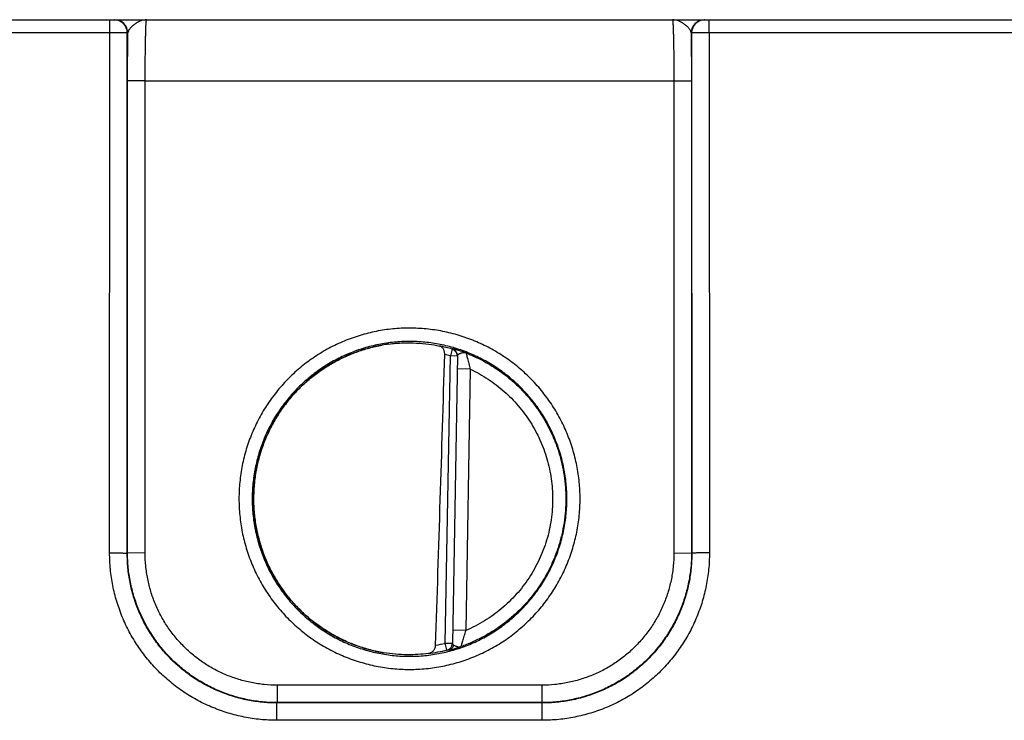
# Model space of a CAD drawing. Header units: inches. Extents: x 0 to 34, y 0 to 22.
# Tile 108 of 129: x 21.5 to 22.6, y 11.5 to 12.3. Entities that reach past the tile are written whole.
import ezdxf

# ---------------------------------------------------------------- set-up
doc = ezdxf.new("R2010")
doc.units = ezdxf.units.IN
doc.header["$LTSCALE"] = 1.87
doc.header["$MEASUREMENT"] = 0
doc.layers.get('0').update_dxf_attribs({"linetype": 'CONTINUOUS'})

msp = doc.modelspace()

# ---------------------------------------------------------------- linework, layer by layer
at = {"color": 7, "linetype": 'CONTINUOUS'}
for p, q in [((15.9392, 12.266), (24.7807, 12.266)), ((21.5919, 12.2513), (21.5919, 12.266)), ((22.2729, 12.2513), (22.2729, 12.266)), ((21.5919, 12.2513), (21.2179, 12.2513)), ((21.5918, 11.6607), (21.5919, 12.2513)), ((21.6118, 11.6603), (21.6119, 12.251)), ((21.6125, 12.251), (21.6119, 12.251)), ((21.6122, 12.1968), (21.6125, 12.251)), ((22.2529, 12.251), (22.2524, 12.251)), ((22.2524, 12.251), (22.2527, 12.1968)), ((22.2529, 12.251), (22.2531, 11.6603)), ((22.6469, 12.2513), (22.2729, 12.2513)), ((22.2729, 12.2513), (22.2731, 11.6607)), ((21.6121, 11.6607), (21.6122, 12.1968)), ((21.6322, 12.1967), (21.6122, 12.1968)), ((21.6321, 11.6605), (21.6322, 12.1967)), ((21.6322, 12.1967), (22.2327, 12.1967)), ((22.2327, 12.1967), (22.2527, 12.1968)), ((22.2327, 12.1967), (22.2328, 11.6605)), ((22.2527, 12.1968), (22.2528, 11.6607)), ((21.981, 11.8921), (21.9788, 11.8844)), ((21.981, 11.8924), (21.981, 11.8921)), ((21.9731, 11.5582), (21.9788, 11.8844)), ((21.9868, 11.8842), (21.9788, 11.8844)), ((21.9868, 11.8846), (21.9811, 11.5578)), ((22.0015, 11.8693), (21.9865, 11.8695)), ((22.0015, 11.8693), (21.9963, 11.5726)), ((21.6121, 11.6607), (21.6118, 11.6603)), ((21.6321, 11.6605), (21.6121, 11.6607)), ((22.2328, 11.6605), (22.2528, 11.6607)), ((22.2528, 11.6607), (22.2531, 11.6603)), ((21.9963, 11.5726), (21.9814, 11.5728)), ((21.9731, 11.5582), (21.9811, 11.5581)), ((21.975, 11.5505), (21.9731, 11.5582)), ((21.9811, 11.5578), (21.9815, 11.5569)), ((21.9815, 11.5569), (21.9826, 11.556)), ((21.975, 11.5501), (21.9776, 11.5506)), ((21.975, 11.5505), (21.975, 11.5501)), ((22.0828, 11.5105), (21.7821, 11.5105)), ((21.7821, 11.5105), (21.7821, 11.4907)), ((22.0828, 11.5105), (22.0828, 11.4907)), ((21.7821, 11.4907), (21.7817, 11.4903)), ((22.0832, 11.4903), (21.7817, 11.4903)), ((21.7817, 11.4707), (21.7817, 11.4903)), ((22.0828, 11.4907), (21.7821, 11.4907)), ((22.0828, 11.4907), (22.0832, 11.4903)), ((22.0832, 11.4707), (22.0832, 11.4903)), ((22.0832, 11.4707), (21.7817, 11.4707))]:
    msp.add_line(p, q, dxfattribs=at)
for centre, radius, start, end in [((21.5969, 12.251), 0.015, 359.9952, 89.9951), ((21.5975, 12.251), 0.015, 359.9951, 89.9951), ((22.2674, 12.251), 0.015, 90.0049, 180.0049), ((22.2679, 12.251), 0.015, 90.0049, 180.0048), ((21.9326, 11.7211), 0.1782, 97.6104, 100.1235), ((21.9325, 11.7223), 0.1766, 74.0462, 78.9601), ((21.9788, 11.8847), 0.008, 359.0039, 74.0899), ((21.9788, 11.8844), 0.008, 1.5463, 74.0564), ((-102.2781, 15.5935), 124.3058, 358.138625, 358.290893), ((21.9324, 11.722), 0.1688, 74.0486, 76.3069), ((21.9788, 11.8844), 0.00798, 359.0014, 1.5504), ((21.9315, 11.7261), 0.173, 280.19, 283.9276), ((21.9731, 11.5579), 0.008, 283.9078, 358.996), ((21.9731, 11.5582), 0.008, 283.9407, 356.4529), ((21.9731, 11.5582), 0.00798, 356.4488, 358.9986), ((21.9327, 11.7232), 0.1783, 259.8793, 260.0748), ((21.9327, 11.7232), 0.1783, 260.0748, 260.3987), ((21.9325, 11.7217), 0.1764, 276.9664, 283.956)]:
    msp.add_arc(centre, radius, start, end, dxfattribs=at)
for points, knots in [([(21.6338, 12.266), (21.6327, 12.266), (21.6304, 12.2658), (21.627, 12.2649), (21.6238, 12.2634), (21.6212, 12.2617), (21.6192, 12.2602), (21.6178, 12.259), (21.6165, 12.2578), (21.6153, 12.2565), (21.6142, 12.2551), (21.6134, 12.2538), (21.6128, 12.2524), (21.6126, 12.2515), (21.6125, 12.251)], [0, 0, 0, 0, 0.122348, 0.247681, 0.377604, 0.511686, 0.579494, 0.64705, 0.713595, 0.778248, 0.840019, 0.897922, 0.951222, 1, 1, 1, 1]), ([(21.6322, 12.1967), (21.6322, 12.2012), (21.6322, 12.2079), (21.6323, 12.2168), (21.6323, 12.2232), (21.6324, 12.2293), (21.6325, 12.2351), (21.6326, 12.2406), (21.6327, 12.2456), (21.6328, 12.2502), (21.6329, 12.2536), (21.633, 12.2561), (21.633, 12.2578), (21.6331, 12.2594), (21.6332, 12.2607), (21.6332, 12.2619), (21.6333, 12.263), (21.6334, 12.2639), (21.6335, 12.2646), (21.6335, 12.265), (21.6335, 12.2653), (21.6336, 12.2655), (21.6336, 12.2657), (21.6337, 12.2658), (21.6337, 12.2659), (21.6337, 12.266), (21.6337, 12.266), (21.6338, 12.266), (21.6338, 12.266)], [0, 0, 0, 0, 0.195345, 0.290563, 0.38293, 0.471566, 0.555628, 0.634316, 0.706881, 0.772636, 0.830956, 0.857152, 0.881289, 0.903308, 0.923158, 0.940792, 0.956171, 0.969259, 0.980028, 0.984537, 0.98846, 0.991796, 0.994547, 0.996716, 0.998313, 0.998906, 0.999372, 1, 1, 1, 1]), ([(22.2524, 12.251), (22.2523, 12.2515), (22.2521, 12.2524), (22.2515, 12.2538), (22.2507, 12.2551), (22.2496, 12.2565), (22.2484, 12.2578), (22.2471, 12.259), (22.2457, 12.2602), (22.2437, 12.2617), (22.2411, 12.2634), (22.2379, 12.2649), (22.2345, 12.2658), (22.2322, 12.266), (22.2311, 12.266)], [0, 0, 0, 0, 0.048776, 0.102075, 0.159979, 0.221749, 0.286404, 0.35295, 0.420507, 0.488316, 0.622399, 0.752327, 0.877665, 1, 1, 1, 1]), ([(22.2311, 12.266), (22.2311, 12.266), (22.2311, 12.266), (22.2312, 12.266), (22.2312, 12.2659), (22.2312, 12.2658), (22.2313, 12.2657), (22.2313, 12.2655), (22.2313, 12.2653), (22.2314, 12.265), (22.2314, 12.2646), (22.2315, 12.2639), (22.2316, 12.263), (22.2316, 12.2619), (22.2317, 12.2607), (22.2318, 12.2594), (22.2319, 12.2578), (22.2319, 12.2561), (22.232, 12.2536), (22.2321, 12.2502), (22.2322, 12.2456), (22.2323, 12.2406), (22.2324, 12.2351), (22.2325, 12.2293), (22.2326, 12.2232), (22.2326, 12.2168), (22.2327, 12.2079), (22.2327, 12.2012), (22.2327, 12.1967)], [0, 0, 0, 0, 0.000628, 0.001094, 0.001687, 0.003284, 0.005453, 0.008203, 0.011539, 0.015462, 0.019971, 0.03074, 0.043827, 0.059206, 0.07684, 0.096689, 0.118707, 0.142843, 0.169038, 0.227356, 0.29311, 0.365675, 0.444363, 0.528425, 0.617062, 0.709429, 0.804648, 1, 1, 1, 1]), ([(21.6119, 12.251), (21.6119, 12.2511), (21.6119, 12.2511), (21.6119, 12.2511), (21.6119, 12.2511), (21.6118, 12.2511), (21.6117, 12.2511), (21.6115, 12.2511), (21.6113, 12.2511), (21.611, 12.2511), (21.6107, 12.2511), (21.6103, 12.2511), (21.6099, 12.2512), (21.6093, 12.2512), (21.6084, 12.2512), (21.6072, 12.2512), (21.6059, 12.2512), (21.6045, 12.2512), (21.6029, 12.2513), (21.6012, 12.2513), (21.5989, 12.2513), (21.5958, 12.2513), (21.5932, 12.2513), (21.5919, 12.2513)], [0, 0, 0, 0, 0.000785, 0.00213, 0.004051, 0.006551, 0.013295, 0.022356, 0.033714, 0.047345, 0.063218, 0.081296, 0.101536, 0.123893, 0.174736, 0.233348, 0.299178, 0.371606, 0.449951, 0.533474, 0.621392, 0.807058, 1, 1, 1, 1]), ([(22.2729, 12.2513), (22.2717, 12.2513), (22.2691, 12.2513), (22.266, 12.2513), (22.2636, 12.2513), (22.262, 12.2513), (22.2604, 12.2512), (22.259, 12.2512), (22.2577, 12.2512), (22.2565, 12.2512), (22.2556, 12.2512), (22.255, 12.2512), (22.2546, 12.2511), (22.2542, 12.2511), (22.2539, 12.2511), (22.2536, 12.2511), (22.2534, 12.2511), (22.2532, 12.2511), (22.2531, 12.2511), (22.253, 12.2511), (22.253, 12.2511), (22.253, 12.2511), (22.2529, 12.2511), (22.2529, 12.251)], [0, 0, 0, 0, 0.192925, 0.378586, 0.466504, 0.550029, 0.628375, 0.700804, 0.766636, 0.82525, 0.876095, 0.898453, 0.918694, 0.936773, 0.952649, 0.966281, 0.977641, 0.986703, 0.993448, 0.995949, 0.99787, 0.999215, 1, 1, 1, 1]), ([(22.1262, 11.7222), (22.1262, 11.7285), (22.1256, 11.7412), (22.1228, 11.76), (22.1181, 11.7785), (22.1117, 11.7964), (22.1036, 11.8137), (22.0938, 11.83), (22.0824, 11.8453), (22.0697, 11.8594), (22.0555, 11.8722), (22.0403, 11.8835), (22.0266, 11.8917), (22.0153, 11.8974), (22.0037, 11.9025), (21.9888, 11.9079), (21.9734, 11.9117), (21.9609, 11.9139), (21.9483, 11.9154), (21.9324, 11.9162), (21.9134, 11.9153), (21.8946, 11.9125), (21.8761, 11.9079), (21.8612, 11.9025), (21.8496, 11.8974), (21.8382, 11.8917), (21.8246, 11.8835), (21.8093, 11.8722), (21.7952, 11.8594), (21.7824, 11.8453), (21.7711, 11.83), (21.7613, 11.8137), (21.7532, 11.7964), (21.7467, 11.7785), (21.7429, 11.7631), (21.7407, 11.7506), (21.7392, 11.738), (21.7387, 11.7285), (21.7387, 11.7222)], [0, 0, 0, 0, 0.031248, 0.062496, 0.093745, 0.124993, 0.156241, 0.18749, 0.218739, 0.249987, 0.281236, 0.312485, 0.343734, 0.359364, 0.374993, 0.406242, 0.437492, 0.453121, 0.468751, 0.5, 0.531249, 0.562499, 0.593748, 0.624997, 0.640627, 0.656256, 0.687505, 0.718754, 0.750003, 0.781252, 0.8125, 0.843749, 0.874997, 0.906246, 0.937494, 0.953123, 0.968752, 1, 1, 1, 1]), ([(22.1112, 11.722), (22.1112, 11.7279), (22.1106, 11.7396), (22.108, 11.757), (22.1038, 11.774), (22.0978, 11.7906), (22.0903, 11.8064), (22.0813, 11.8215), (22.0708, 11.8356), (22.059, 11.8486), (22.046, 11.8604), (22.0319, 11.8709), (22.0193, 11.8784), (22.0089, 11.8837), (21.9982, 11.8884), (21.9844, 11.8934), (21.9674, 11.8976), (21.95, 11.9002), (21.9324, 11.9011), (21.9149, 11.9002), (21.8975, 11.8976), (21.8805, 11.8934), (21.8639, 11.8874), (21.848, 11.8799), (21.833, 11.8709), (21.8189, 11.8604), (21.8058, 11.8486), (21.7941, 11.8356), (21.7836, 11.8215), (21.7746, 11.8064), (21.767, 11.7906), (21.7611, 11.774), (21.7576, 11.7598), (21.7556, 11.7483), (21.7541, 11.7367), (21.7537, 11.7279), (21.7537, 11.722)], [0, 0, 0, 0, 0.031249, 0.062497, 0.093746, 0.124995, 0.156244, 0.187493, 0.218742, 0.249992, 0.281241, 0.312491, 0.34374, 0.35937, 0.375, 0.40625, 0.4375, 0.46875, 0.5, 0.53125, 0.5625, 0.59375, 0.625, 0.65625, 0.6875, 0.718749, 0.749999, 0.781248, 0.812497, 0.843746, 0.874995, 0.906244, 0.937493, 0.953122, 0.968751, 1, 1, 1, 1]), ([(21.909, 11.8978), (21.9038, 11.8971), (21.8935, 11.8952), (21.8783, 11.8911), (21.8635, 11.8856), (21.8493, 11.8789), (21.8357, 11.8709), (21.8229, 11.8617), (21.811, 11.8514), (21.8, 11.8402), (21.79, 11.8279), (21.7812, 11.8149), (21.7736, 11.8011), (21.7672, 11.7867), (21.7621, 11.7718), (21.7584, 11.7565), (21.756, 11.7409), (21.7551, 11.7252), (21.7555, 11.7095), (21.7573, 11.6938), (21.7605, 11.6784), (21.7651, 11.6633), (21.7709, 11.6487), (21.7781, 11.6347), (21.7864, 11.6213), (21.7959, 11.6088), (21.8065, 11.5971), (21.8181, 11.5865), (21.8306, 11.5769), (21.8439, 11.5684), (21.8579, 11.5611), (21.8724, 11.5552), (21.8875, 11.5505), (21.8978, 11.5483), (21.9029, 11.5474)], [0, 0, 0, 0, 0.031253, 0.062505, 0.093757, 0.125009, 0.15626, 0.187511, 0.218762, 0.250012, 0.281262, 0.312511, 0.34376, 0.375009, 0.406257, 0.437505, 0.468753, 0.500001, 0.531249, 0.562497, 0.593745, 0.624993, 0.656242, 0.68749, 0.71874, 0.749989, 0.781239, 0.81249, 0.843741, 0.874992, 0.906243, 0.937495, 0.968748, 1, 1, 1, 1]), ([(21.7553, 11.7275), (21.7555, 11.7325), (21.7562, 11.7426), (21.7586, 11.7575), (21.7623, 11.7722), (21.7671, 11.7865), (21.7732, 11.8003), (21.7805, 11.8136), (21.7888, 11.8262), (21.7966, 11.8361), (21.8033, 11.8436), (21.8104, 11.8507), (21.8198, 11.8591), (21.8319, 11.8682), (21.8447, 11.8763), (21.8559, 11.882), (21.8651, 11.8861), (21.8745, 11.8897), (21.8865, 11.8935), (21.8964, 11.8957), (21.9013, 11.8965)], [0, 0, 0, 0, 0.062498, 0.124991, 0.187485, 0.24998, 0.312475, 0.374971, 0.437468, 0.499965, 0.531221, 0.562478, 0.624977, 0.687477, 0.749977, 0.812479, 0.843737, 0.874995, 0.937497, 1, 1, 1, 1]), ([(21.909, 11.8978), (21.9143, 11.8985), (21.9248, 11.8994), (21.9399, 11.8992), (21.9537, 11.898), (21.9623, 11.8965), (21.9663, 11.8956)], [0, 0, 0, 0, 0.278614, 0.545358, 0.788967, 1, 1, 1, 1]), ([(21.9724, 11.8861), (21.9724, 11.8867), (21.9723, 11.8879), (21.972, 11.8897), (21.9714, 11.8912), (21.9706, 11.8926), (21.9697, 11.8937), (21.9687, 11.8946), (21.9675, 11.8953), (21.9667, 11.8955), (21.9663, 11.8956)], [0, 0, 0, 0, 0.151884, 0.297734, 0.434303, 0.560852, 0.6784, 0.789029, 0.89535, 1, 1, 1, 1]), ([(21.9967, 11.8877), (21.9956, 11.8881), (21.9935, 11.8888), (21.991, 11.8897), (21.9891, 11.8903), (21.9878, 11.8907), (21.9866, 11.891), (21.9855, 11.8914), (21.9845, 11.8916), (21.9836, 11.8919), (21.9828, 11.8921), (21.9822, 11.8922), (21.9818, 11.8923), (21.9815, 11.8924), (21.9813, 11.8924), (21.9812, 11.8924), (21.9811, 11.8924), (21.9811, 11.8924), (21.981, 11.8924), (21.981, 11.8924), (21.981, 11.8924), (21.981, 11.8924)], [0, 0, 0, 0, 0.209048, 0.401215, 0.489729, 0.57259, 0.649364, 0.719624, 0.782948, 0.838916, 0.887125, 0.927189, 0.95875, 0.971239, 0.981489, 0.989471, 0.992605, 0.995167, 0.997162, 0.998599, 1, 1, 1, 1]), ([(21.9967, 11.8877), (21.9964, 11.8877), (21.9959, 11.8879), (21.9951, 11.888), (21.9943, 11.888), (21.9932, 11.8879), (21.9918, 11.8876), (21.9905, 11.8872), (21.9896, 11.8869), (21.9889, 11.8866), (21.9883, 11.8863), (21.9878, 11.886), (21.9874, 11.8857), (21.9871, 11.8853), (21.9868, 11.885), (21.9868, 11.8847), (21.9868, 11.8846)], [0, 0, 0, 0, 0.072926, 0.145725, 0.219337, 0.294024, 0.444973, 0.592027, 0.661405, 0.726597, 0.786657, 0.840811, 0.888595, 0.930086, 0.966363, 1, 1, 1, 1]), ([(21.9967, 11.8877), (21.9968, 11.8871), (21.9973, 11.885), (21.9983, 11.881), (21.9997, 11.8754), (22.0009, 11.8714), (22.0015, 11.8693)], [0, 0, 0, 0, 0.097076, 0.336718, 0.653731, 1, 1, 1, 1]), ([(21.9967, 11.8877), (22.0008, 11.886), (22.009, 11.8825), (22.0208, 11.8763), (22.0321, 11.8693), (22.0429, 11.8614), (22.053, 11.8527), (22.0625, 11.8433), (22.0712, 11.8332), (22.0791, 11.8225), (22.0862, 11.8112), (22.0925, 11.7994), (22.0978, 11.7872), (22.1023, 11.7746), (22.1057, 11.7617), (22.1082, 11.7486), (22.1097, 11.7354), (22.11, 11.7265), (22.11, 11.722)], [0, 0, 0, 0, 0.0625, 0.125, 0.187499, 0.249999, 0.312499, 0.374999, 0.437498, 0.499998, 0.562498, 0.624998, 0.687497, 0.749997, 0.812497, 0.874997, 0.937499, 1, 1, 1, 1]), ([(22.0015, 11.8693), (22.005, 11.8676), (22.0118, 11.8641), (22.0217, 11.8582), (22.0311, 11.8515), (22.04, 11.8442), (22.0483, 11.8363), (22.0561, 11.8278), (22.0633, 11.8188), (22.0698, 11.8093), (22.0756, 11.7994), (22.0807, 11.7891), (22.0851, 11.7784), (22.0887, 11.7675), (22.0915, 11.7563), (22.0936, 11.745), (22.0948, 11.7336), (22.095, 11.7259), (22.095, 11.722)], [0, 0, 0, 0, 0.062499, 0.125, 0.187499, 0.249999, 0.312499, 0.374999, 0.437498, 0.499998, 0.562498, 0.624998, 0.687497, 0.749997, 0.812497, 0.874997, 0.9375, 1, 1, 1, 1]), ([(21.7387, 11.7222), (21.7387, 11.7158), (21.7392, 11.7063), (21.7407, 11.6937), (21.7429, 11.6812), (21.7467, 11.6658), (21.7521, 11.6509), (21.7572, 11.6393), (21.7629, 11.628), (21.7711, 11.6144), (21.7824, 11.5991), (21.7952, 11.585), (21.8093, 11.5722), (21.8246, 11.5608), (21.841, 11.551), (21.8582, 11.5429), (21.8761, 11.5365), (21.8946, 11.5319), (21.9134, 11.5291), (21.9324, 11.5281), (21.9515, 11.5291), (21.9703, 11.5319), (21.9888, 11.5365), (22.0067, 11.5429), (22.0239, 11.551), (22.0403, 11.5608), (22.0555, 11.5722), (22.0697, 11.585), (22.0824, 11.5991), (22.0938, 11.6144), (22.102, 11.628), (22.1077, 11.6393), (22.1128, 11.6509), (22.1181, 11.6658), (22.122, 11.6812), (22.1242, 11.6937), (22.1257, 11.7063), (22.1262, 11.7158), (22.1262, 11.7222)], [0, 0, 0, 0, 0.031248, 0.046877, 0.062506, 0.093754, 0.125002, 0.140631, 0.15626, 0.187509, 0.218758, 0.250006, 0.281255, 0.312504, 0.343753, 0.375003, 0.406252, 0.437501, 0.468751, 0.5, 0.531249, 0.562499, 0.593748, 0.624997, 0.656247, 0.687496, 0.718745, 0.749994, 0.781242, 0.812491, 0.84374, 0.859369, 0.874998, 0.906246, 0.937494, 0.953123, 0.968752, 1, 1, 1, 1]), ([(21.7537, 11.722), (21.7537, 11.7162), (21.7541, 11.7074), (21.7556, 11.6958), (21.7576, 11.6843), (21.7611, 11.6701), (21.7661, 11.6563), (21.7708, 11.6456), (21.7761, 11.6351), (21.7836, 11.6226), (21.794, 11.6085), (21.8058, 11.5955), (21.8189, 11.5837), (21.833, 11.5732), (21.848, 11.5642), (21.8639, 11.5566), (21.8805, 11.5507), (21.8975, 11.5465), (21.9149, 11.5439), (21.9324, 11.543), (21.95, 11.5439), (21.9674, 11.5465), (21.9844, 11.5507), (22.001, 11.5566), (22.0168, 11.5642), (22.0319, 11.5732), (22.046, 11.5837), (22.059, 11.5955), (22.0708, 11.6085), (22.0813, 11.6226), (22.0888, 11.6351), (22.0941, 11.6456), (22.0988, 11.6563), (22.1038, 11.6701), (22.1073, 11.6843), (22.1093, 11.6958), (22.1108, 11.7074), (22.1112, 11.7162), (22.1112, 11.722)], [0, 0, 0, 0, 0.031248, 0.046877, 0.062505, 0.093754, 0.125002, 0.140631, 0.15626, 0.187508, 0.218757, 0.250006, 0.281255, 0.312504, 0.343753, 0.375002, 0.406252, 0.437501, 0.46875, 0.5, 0.53125, 0.562499, 0.593748, 0.624998, 0.656247, 0.687496, 0.718745, 0.749994, 0.781243, 0.812492, 0.84374, 0.859369, 0.874998, 0.906246, 0.937495, 0.953123, 0.968752, 1, 1, 1, 1]), ([(22.11, 11.722), (22.11, 11.7175), (22.1097, 11.7083), (22.1081, 11.6947), (22.1055, 11.6812), (22.1018, 11.668), (22.0971, 11.6551), (22.0915, 11.6426), (22.0849, 11.6306), (22.0774, 11.6191), (22.069, 11.6082), (22.0598, 11.598), (22.0498, 11.5886), (22.0392, 11.5799), (22.0279, 11.5721), (22.016, 11.5652), (22.0037, 11.5592), (21.9952, 11.5559), (21.9908, 11.5543)], [0, 0, 0, 0, 0.0625, 0.125001, 0.1875, 0.250001, 0.3125, 0.375, 0.4375, 0.5, 0.5625, 0.625, 0.6875, 0.75, 0.8125, 0.875, 0.9375, 1, 1, 1, 1]), ([(22.095, 11.722), (22.095, 11.7181), (22.0948, 11.7102), (22.0935, 11.6984), (22.0913, 11.6867), (22.0883, 11.6752), (22.0845, 11.664), (22.0798, 11.6531), (22.0744, 11.6425), (22.0683, 11.6324), (22.0614, 11.6227), (22.0538, 11.6136), (22.0456, 11.6051), (22.0367, 11.5971), (22.0274, 11.5899), (22.0175, 11.5833), (22.0071, 11.5775), (22, 11.5741), (21.9963, 11.5726)], [0, 0, 0, 0, 0.0625, 0.125001, 0.1875, 0.250001, 0.3125, 0.375001, 0.4375, 0.5, 0.5625, 0.625, 0.6875, 0.75, 0.8125, 0.875, 0.937501, 1, 1, 1, 1]), ([(21.9013, 11.5477), (21.8963, 11.5486), (21.8863, 11.5508), (21.8717, 11.5554), (21.8576, 11.5613), (21.844, 11.5684), (21.8311, 11.5766), (21.8189, 11.5858), (21.8076, 11.5961), (21.7972, 11.6074), (21.7878, 11.6195), (21.7795, 11.6323), (21.7723, 11.6459), (21.7663, 11.6599), (21.7616, 11.6745), (21.7581, 11.6894), (21.7559, 11.7046), (21.7553, 11.7148), (21.7553, 11.7199)], [0, 0, 0, 0, 0.062505, 0.125009, 0.187513, 0.250016, 0.312518, 0.37502, 0.437521, 0.500021, 0.56252, 0.625019, 0.687517, 0.750014, 0.81251, 0.875007, 0.937502, 1, 1, 1, 1]), ([(21.5918, 11.6607), (21.5931, 11.6607), (21.5956, 11.6607), (21.5987, 11.6607), (21.6011, 11.6606), (21.6027, 11.6606), (21.6043, 11.6606), (21.6057, 11.6606), (21.6071, 11.6606), (21.6082, 11.6605), (21.6091, 11.6605), (21.6097, 11.6605), (21.6101, 11.6605), (21.6105, 11.6605), (21.6108, 11.6604), (21.6111, 11.6604), (21.6113, 11.6604), (21.6115, 11.6604), (21.6116, 11.6604), (21.6117, 11.6604), (21.6117, 11.6604), (21.6117, 11.6604), (21.6118, 11.6603), (21.6118, 11.6603)], [0, 0, 0, 0, 0.19288, 0.378499, 0.466401, 0.549909, 0.628239, 0.700657, 0.766478, 0.825086, 0.875928, 0.898285, 0.918527, 0.93661, 0.952489, 0.966127, 0.977497, 0.986573, 0.993337, 0.995853, 0.997793, 0.999167, 1, 1, 1, 1]), ([(21.7817, 11.4707), (21.7755, 11.4707), (21.7661, 11.4711), (21.7538, 11.4726), (21.7415, 11.4748), (21.7264, 11.4786), (21.7118, 11.4838), (21.7004, 11.4888), (21.6893, 11.4944), (21.676, 11.5024), (21.661, 11.5136), (21.6471, 11.5261), (21.6346, 11.54), (21.6235, 11.555), (21.6155, 11.5683), (21.6099, 11.5794), (21.6049, 11.5908), (21.5996, 11.6055), (21.5959, 11.6206), (21.5937, 11.6328), (21.5922, 11.6451), (21.5918, 11.6545), (21.5918, 11.6607)], [0, 0, 0, 0, 0.0625, 0.093759, 0.125018, 0.187518, 0.250017, 0.281276, 0.312534, 0.375032, 0.437528, 0.500024, 0.562519, 0.625013, 0.687506, 0.718762, 0.750017, 0.812509, 0.875, 0.906255, 0.937509, 1, 1, 1, 1]), ([(21.7817, 11.4903), (21.7761, 11.4903), (21.7678, 11.4907), (21.7567, 11.4921), (21.7458, 11.494), (21.7323, 11.4974), (21.7191, 11.5021), (21.709, 11.5066), (21.699, 11.5116), (21.6871, 11.5187), (21.6737, 11.5287), (21.6613, 11.5399), (21.6501, 11.5523), (21.6401, 11.5657), (21.633, 11.5777), (21.628, 11.5876), (21.6235, 11.5978), (21.6188, 11.6109), (21.6154, 11.6244), (21.6135, 11.6354), (21.6122, 11.6464), (21.6118, 11.6548), (21.6118, 11.6603)], [0, 0, 0, 0, 0.062502, 0.093762, 0.125022, 0.187524, 0.250024, 0.281284, 0.312543, 0.375042, 0.43754, 0.500037, 0.562532, 0.625025, 0.687518, 0.718773, 0.750027, 0.812517, 0.875006, 0.906259, 0.937512, 1, 1, 1, 1]), ([(21.7821, 11.4907), (21.7765, 11.4907), (21.7682, 11.4911), (21.7571, 11.4925), (21.7462, 11.4944), (21.7327, 11.4978), (21.7195, 11.5025), (21.7094, 11.507), (21.6994, 11.512), (21.6875, 11.5191), (21.6741, 11.5291), (21.6617, 11.5403), (21.6505, 11.5527), (21.6405, 11.5661), (21.6334, 11.5781), (21.6284, 11.588), (21.6239, 11.5982), (21.6192, 11.6113), (21.6158, 11.6248), (21.6139, 11.6358), (21.6125, 11.6468), (21.6121, 11.6551), (21.6121, 11.6607)], [0, 0, 0, 0, 0.062496, 0.093754, 0.12501, 0.187506, 0.250002, 0.281259, 0.312516, 0.375012, 0.437507, 0.500002, 0.562497, 0.624992, 0.687487, 0.718744, 0.750001, 0.812496, 0.874991, 0.906247, 0.937504, 1, 1, 1, 1]), ([(21.7821, 11.5105), (21.7772, 11.5105), (21.7698, 11.5109), (21.7601, 11.5121), (21.7504, 11.5138), (21.7385, 11.5168), (21.7246, 11.5217), (21.7113, 11.528), (21.6986, 11.5356), (21.6868, 11.5444), (21.6759, 11.5543), (21.666, 11.5652), (21.6572, 11.5771), (21.6496, 11.5897), (21.6433, 11.603), (21.6383, 11.6169), (21.6354, 11.6288), (21.6337, 11.6385), (21.6325, 11.6483), (21.6321, 11.6556), (21.6321, 11.6605)], [0, 0, 0, 0, 0.062499, 0.093758, 0.125016, 0.187515, 0.250014, 0.312512, 0.37501, 0.437508, 0.500006, 0.562504, 0.625001, 0.687498, 0.749995, 0.812492, 0.874988, 0.906245, 0.937503, 1, 1, 1, 1]), ([(22.2528, 11.6607), (22.2528, 11.6551), (22.2524, 11.6468), (22.251, 11.6358), (22.2491, 11.6248), (22.2457, 11.6113), (22.241, 11.5982), (22.2365, 11.588), (22.2315, 11.5781), (22.2244, 11.5661), (22.2144, 11.5527), (22.2032, 11.5403), (22.1908, 11.5291), (22.1774, 11.5191), (22.1655, 11.512), (22.1555, 11.507), (22.1453, 11.5025), (22.1322, 11.4978), (22.1187, 11.4944), (22.1078, 11.4925), (22.0967, 11.4911), (22.0884, 11.4907), (22.0828, 11.4907)], [0, 0, 0, 0, 0.062496, 0.093753, 0.125009, 0.187504, 0.249999, 0.281256, 0.312513, 0.375008, 0.437503, 0.499998, 0.562493, 0.624988, 0.687484, 0.718741, 0.749998, 0.812494, 0.87499, 0.906246, 0.937504, 1, 1, 1, 1]), ([(22.2328, 11.6605), (22.2328, 11.6556), (22.2324, 11.6483), (22.2312, 11.6385), (22.2295, 11.6288), (22.2265, 11.6169), (22.2216, 11.603), (22.2153, 11.5897), (22.2077, 11.5771), (22.1989, 11.5652), (22.189, 11.5543), (22.1781, 11.5444), (22.1663, 11.5356), (22.1536, 11.528), (22.1403, 11.5217), (22.1264, 11.5168), (22.1145, 11.5138), (22.1048, 11.5121), (22.0951, 11.5109), (22.0877, 11.5105), (22.0828, 11.5105)], [0, 0, 0, 0, 0.062497, 0.093755, 0.125012, 0.187508, 0.250005, 0.312502, 0.374999, 0.437496, 0.499994, 0.562492, 0.62499, 0.687488, 0.749986, 0.812485, 0.874984, 0.906242, 0.937501, 1, 1, 1, 1]), ([(22.2731, 11.6607), (22.2731, 11.6545), (22.2727, 11.6451), (22.2711, 11.6328), (22.269, 11.6206), (22.2653, 11.6055), (22.26, 11.5908), (22.255, 11.5794), (22.2494, 11.5683), (22.2414, 11.555), (22.2303, 11.54), (22.2178, 11.5261), (22.2039, 11.5136), (22.1889, 11.5024), (22.1756, 11.4944), (22.1645, 11.4888), (22.1531, 11.4838), (22.1384, 11.4786), (22.1233, 11.4748), (22.1111, 11.4726), (22.0988, 11.4711), (22.0894, 11.4707), (22.0832, 11.4707)], [0, 0, 0, 0, 0.062491, 0.093745, 0.125, 0.187491, 0.249983, 0.281238, 0.312494, 0.374987, 0.437481, 0.499976, 0.562472, 0.624968, 0.687466, 0.718724, 0.749983, 0.812482, 0.874982, 0.906241, 0.9375, 1, 1, 1, 1]), ([(22.2531, 11.6603), (22.2531, 11.6548), (22.2527, 11.6464), (22.2514, 11.6354), (22.2495, 11.6244), (22.2461, 11.6109), (22.2414, 11.5978), (22.2369, 11.5876), (22.2319, 11.5777), (22.2248, 11.5657), (22.2148, 11.5523), (22.2036, 11.5399), (22.1912, 11.5287), (22.1778, 11.5187), (22.1659, 11.5116), (22.1559, 11.5066), (22.1457, 11.5021), (22.1326, 11.4974), (22.1191, 11.494), (22.1082, 11.4921), (22.0971, 11.4907), (22.0888, 11.4903), (22.0832, 11.4903)], [0, 0, 0, 0, 0.062488, 0.093741, 0.124994, 0.187483, 0.249973, 0.281227, 0.312482, 0.374975, 0.437468, 0.499963, 0.56246, 0.624958, 0.687457, 0.718716, 0.749976, 0.812476, 0.874978, 0.906238, 0.937498, 1, 1, 1, 1]), ([(22.2731, 11.6607), (22.2718, 11.6607), (22.2693, 11.6607), (22.2662, 11.6607), (22.2638, 11.6606), (22.2622, 11.6606), (22.2606, 11.6606), (22.2591, 11.6606), (22.2578, 11.6606), (22.2567, 11.6605), (22.2558, 11.6605), (22.2552, 11.6605), (22.2548, 11.6605), (22.2544, 11.6605), (22.2541, 11.6604), (22.2538, 11.6604), (22.2536, 11.6604), (22.2534, 11.6604), (22.2533, 11.6604), (22.2532, 11.6604), (22.2532, 11.6604), (22.2531, 11.6604), (22.2531, 11.6603), (22.2531, 11.6603)], [0, 0, 0, 0, 0.19288, 0.378499, 0.466401, 0.549909, 0.628239, 0.700657, 0.766478, 0.825086, 0.875928, 0.898285, 0.918527, 0.93661, 0.952489, 0.966127, 0.977497, 0.986573, 0.993337, 0.995853, 0.997793, 0.999167, 1, 1, 1, 1]), ([(21.9963, 11.5726), (21.9956, 11.5705), (21.9946, 11.5674), (21.9934, 11.5634), (21.9926, 11.5606), (21.9919, 11.5582), (21.9914, 11.5564), (21.991, 11.5551), (21.9909, 11.5545), (21.9908, 11.5543)], [0, 0, 0, 0, 0.346215, 0.510808, 0.663206, 0.796647, 0.90289, 0.973118, 1, 1, 1, 1]), ([(21.9539, 11.5466), (21.9544, 11.5466), (21.9554, 11.5469), (21.9568, 11.5474), (21.9581, 11.5482), (21.9593, 11.5493), (21.9604, 11.5506), (21.9613, 11.5521), (21.9619, 11.5539), (21.962, 11.5552), (21.9621, 11.5559)], [0, 0, 0, 0, 0.112104, 0.224367, 0.338502, 0.456615, 0.580875, 0.713034, 0.853519, 1, 1, 1, 1]), ([(21.9776, 11.5506), (21.9782, 11.5507), (21.9794, 11.5512), (21.9809, 11.5525), (21.982, 11.5541), (21.9825, 11.5553), (21.9826, 11.556)], [0, 0, 0, 0, 0.243548, 0.490378, 0.742368, 1, 1, 1, 1]), ([(21.9776, 11.5506), (21.9784, 11.5507), (21.9802, 11.5512), (21.9833, 11.552), (21.9869, 11.5531), (21.9895, 11.5539), (21.9908, 11.5543)], [0, 0, 0, 0, 0.182219, 0.415263, 0.690775, 1, 1, 1, 1]), ([(21.9826, 11.556), (21.9832, 11.5556), (21.9841, 11.5552), (21.9854, 11.5548), (21.9865, 11.5545), (21.9876, 11.5542), (21.9887, 11.5541), (21.9898, 11.5541), (21.9905, 11.5542), (21.9908, 11.5543)], [0, 0, 0, 0, 0.226746, 0.353316, 0.484108, 0.61576, 0.745657, 0.873199, 1, 1, 1, 1]), ([(21.9539, 11.5466), (21.946, 11.5455), (21.9289, 11.5444), (21.9119, 11.5459), (21.9029, 11.5474)], [0, 0, 0, 0, 0.467055, 1, 1, 1, 1])]:
    msp.add_open_spline(points, degree=3, knots=knots, dxfattribs=at)

doc.saveas('drawing.dxf')
